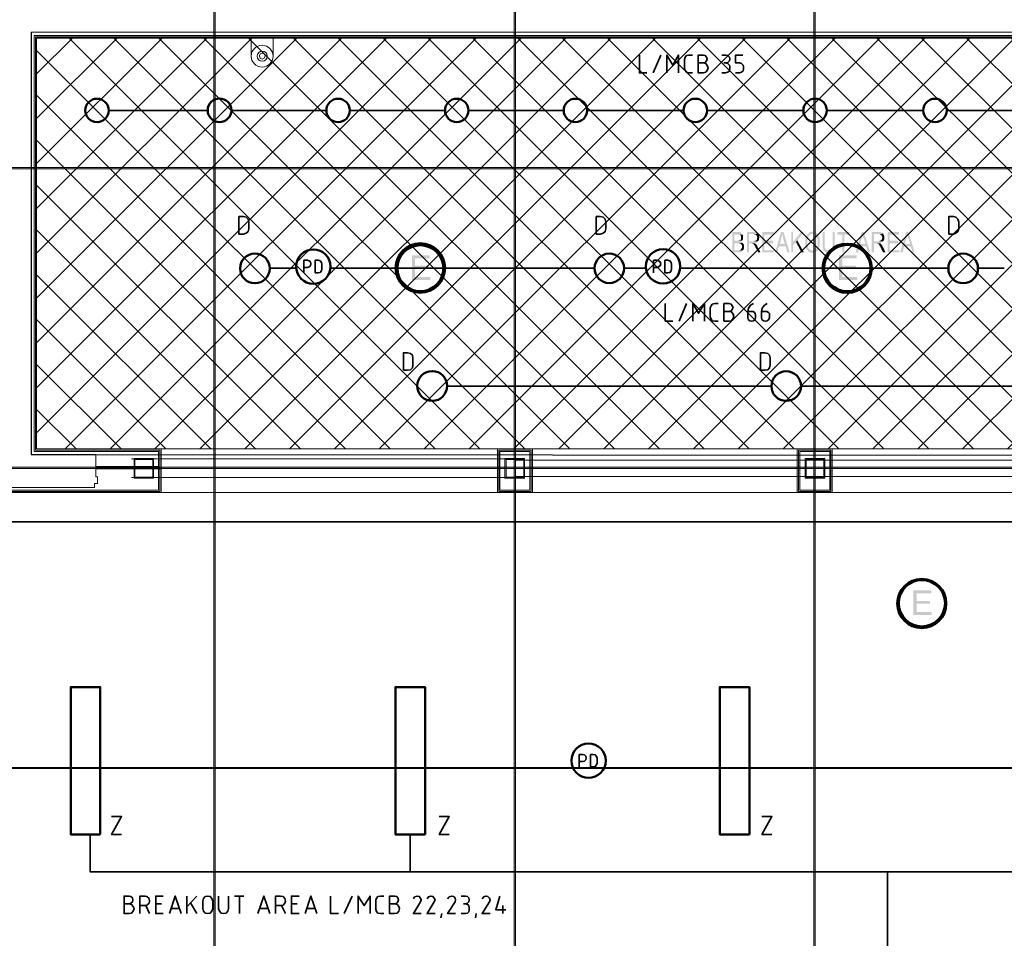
# Model space of a CAD drawing. Header units: millimetres. Extents: x 1.7 to 32.8, y 0.3 to 23.1.
# Tile 84 of 106: x 17.8 to 21.8, y 11 to 14.7. Entities that reach past the tile are written whole.
import ezdxf

# ---------------------------------------------------------------- set-up
doc = ezdxf.new("R2010")
doc.units = ezdxf.units.MM
doc.layers.add('PDF_Geometry', color=9, linetype='Continuous', true_color=0x808080)
doc.layers.add('PDF_Solid Fills', color=9, linetype='Continuous', true_color=0x808080)

msp = doc.modelspace()

# ---------------------------------------------------------------- hatches: boundary and pattern name
h = msp.add_hatch()
h.set_pattern_fill('ANSI37', color=256, scale=0.04)
edge = h.paths.add_edge_path()
edge.add_line((24.1319, 12.9729), (24.1319, 14.6445))
edge.add_line((24.1319, 14.6445), (17.9138, 14.6445))
edge.add_line((17.9138, 14.6445), (17.9138, 12.9996))
edge.add_line((17.9138, 12.9996), (18.4121, 12.9996))
edge.add_line((18.4121, 12.9996), (23.6386, 12.9996))
edge.add_line((23.6386, 12.9996), (24.1319, 12.9996))
at = {"layer": 'PDF_Solid Fills', "transparency": 33554559}
for color, points in [(256, [(29.8551, 14.1229), (29.8551, 14.1262), (2.9827, 14.1262), (2.9827, 14.1212), (29.8551, 14.1212)]), (256, [(20.7221, 13.8679), (20.6987, 13.8679), (20.6987, 13.7862), (20.7337, 13.7862), (20.7354, 13.7879), (20.7371, 13.7879), (20.7371, 13.7896), (20.7387, 13.7912), (20.7387, 13.7912), (20.7404, 13.7929), (20.7421, 13.7946), (20.7071, 13.7946), (20.7071, 13.8229), (20.7204, 13.8229), (20.7421, 13.8246), (20.7404, 13.8246), (20.7387, 13.8262), (20.7371, 13.8279), (20.7354, 13.8279), (20.7337, 13.8296), (20.7337, 13.8296), (20.7354, 13.8312), (20.7371, 13.8329), (20.7071, 13.8329), (20.7071, 13.8579), (20.7404, 13.8579), (20.7387, 13.8596), (20.7371, 13.8612), (20.7371, 13.8629), (20.7354, 13.8646), (20.7337, 13.8662), (20.7304, 13.8662), (20.7287, 13.8679), (20.7237, 13.8679)]), (256, [(20.7404, 13.8579), (20.7187, 13.8579), (20.7287, 13.8579), (20.7287, 13.8562), (20.7304, 13.8562), (20.7321, 13.8545), (20.7337, 13.8529), (20.7337, 13.8396), (20.7321, 13.8379), (20.7321, 13.8362), (20.7304, 13.8346), (20.7254, 13.8346), (20.7237, 13.8329), (20.7071, 13.8329), (20.7387, 13.8329), (20.7387, 13.8346), (20.7404, 13.8362), (20.7404, 13.8379), (20.7421, 13.8396), (20.7421, 13.8529), (20.7404, 13.8562)]), (256, [(20.7837, 13.8679), (20.7571, 13.8679), (20.7571, 13.7862), (20.7654, 13.7862), (20.7654, 13.8229), (20.7904, 13.8229), (20.7921, 13.8246), (20.7954, 13.8246), (20.7971, 13.8262), (20.7987, 13.8262), (20.8004, 13.8279), (20.8004, 13.8296), (20.8021, 13.8312), (20.7654, 13.8312), (20.7654, 13.8596), (20.7854, 13.8596), (20.8021, 13.8612), (20.8021, 13.8629), (20.8004, 13.8646), (20.7987, 13.8646), (20.7971, 13.8662), (20.7954, 13.8662), (20.7937, 13.8679), (20.7871, 13.8679)]), (256, [(20.8021, 13.8612), (20.7854, 13.8596), (20.7871, 13.8596), (20.7887, 13.8579), (20.7921, 13.8579), (20.7937, 13.8562), (20.7954, 13.8545), (20.7954, 13.8545), (20.7971, 13.8512), (20.7971, 13.8479), (20.7987, 13.8462), (20.7987, 13.8445), (20.7971, 13.8429), (20.7971, 13.8379), (20.7954, 13.8362), (20.7954, 13.8362), (20.7937, 13.8346), (20.7921, 13.8329), (20.7887, 13.8329), (20.7871, 13.8312), (20.7654, 13.8312), (20.8021, 13.8312), (20.8037, 13.8329), (20.8037, 13.8346), (20.8054, 13.8362), (20.8054, 13.8412), (20.8071, 13.8429), (20.8071, 13.8496), (20.8054, 13.8512), (20.8054, 13.8562), (20.8037, 13.8579), (20.8037, 13.8596)]), (256, [(20.8637, 13.8679), (20.8187, 13.8679), (20.8187, 13.7862), (20.8654, 13.7862), (20.8654, 13.7946), (20.8271, 13.7946), (20.8271, 13.8229), (20.8621, 13.8229), (20.8621, 13.8329), (20.8271, 13.8329), (20.8271, 13.8579), (20.8637, 13.8579)]), (256, [(20.9037, 13.8679), (20.8937, 13.8679), (20.8704, 13.7862), (20.8787, 13.7862), (20.8854, 13.8112), (20.912, 13.8112), (20.8887, 13.8196), (20.8954, 13.8429), (20.8954, 13.8479), (20.8971, 13.8512), (20.8971, 13.8545), (20.8987, 13.8579), (20.8987, 13.8596)]), (256, [(20.9037, 13.8679), (20.8987, 13.8596), (20.8987, 13.8562), (20.9004, 13.8545), (20.9004, 13.8496), (20.902, 13.8479), (20.902, 13.8429), (20.9087, 13.8196), (20.8887, 13.8196), (20.912, 13.8112), (20.9187, 13.7862), (20.9287, 13.7862)]), (256, [(20.942, 13.8679), (20.9354, 13.8679), (20.9354, 13.7862), (20.942, 13.7862), (20.942, 13.8279)]), (256, [(20.9854, 13.8679), (20.9737, 13.8679), (20.942, 13.8279), (20.942, 13.8146), (20.9537, 13.8279), (20.9587, 13.8346)]), (256, [(21.0004, 13.8612), (21.0004, 13.8596), (20.9987, 13.8579), (20.9987, 13.8579), (20.997, 13.8562), (20.9954, 13.8545), (20.9954, 13.8529), (20.9937, 13.8512), (20.9937, 13.8462), (20.9921, 13.8445), (20.9921, 13.8396), (20.9904, 13.8379), (20.9904, 13.8162), (20.9921, 13.8129), (20.9921, 13.8095), (20.9937, 13.8079), (20.9937, 13.8046), (20.9937, 13.8046), (20.9954, 13.8029), (20.9954, 13.8012), (20.997, 13.7979), (20.997, 13.7962), (20.9987, 13.7946), (21.0004, 13.7946), (21.0021, 13.7929), (21.0021, 13.7912), (21.0037, 13.7896), (21.0054, 13.7896), (21.007, 13.7879), (21.0087, 13.7862), (21.0104, 13.7862), (21.0121, 13.7846), (21.0271, 13.7846), (21.0287, 13.7862), (21.0304, 13.7862), (21.0321, 13.7879), (21.0337, 13.7879), (21.0354, 13.7896), (21.0354, 13.7896), (21.037, 13.7912), (21.0387, 13.7912), (21.0387, 13.7929), (21.017, 13.7929), (21.0154, 13.7946), (21.0137, 13.7946), (21.0121, 13.7962), (21.0104, 13.7962), (21.0087, 13.7979), (21.007, 13.7996), (21.0054, 13.7996), (21.0054, 13.8012), (21.0037, 13.8029), (21.0037, 13.8046), (21.0021, 13.8062), (21.0021, 13.8079), (21.0004, 13.8095), (21.0004, 13.8129), (20.9987, 13.8162), (20.9987, 13.8379), (21.0004, 13.8396), (21.0004, 13.8445), (21.0021, 13.8462), (21.0021, 13.8479), (21.0037, 13.8496), (21.0037, 13.8512), (21.0054, 13.8529), (21.0054, 13.8529), (21.007, 13.8545), (21.0087, 13.8562), (21.0104, 13.8579), (21.0121, 13.8579), (21.0137, 13.8596), (21.0204, 13.8596)]), (256, [(21.0204, 13.8696), (21.0137, 13.8696), (21.0121, 13.8679), (21.0087, 13.8679), (21.0087, 13.8662), (21.007, 13.8662), (21.0054, 13.8646), (21.0037, 13.8629), (21.0021, 13.8629), (21.0004, 13.8612), (21.0204, 13.8596), (21.0271, 13.8596), (21.0287, 13.8579), (21.0287, 13.8579), (21.0304, 13.8562), (21.0321, 13.8545), (21.0337, 13.8529), (21.0354, 13.8512), (21.0354, 13.8496), (21.037, 13.8479), (21.037, 13.8462), (21.0387, 13.8445), (21.0387, 13.8429), (21.0404, 13.8412), (21.0404, 13.8129), (21.0387, 13.8112), (21.0387, 13.8095), (21.037, 13.8062), (21.037, 13.8046), (21.0354, 13.8029), (21.0354, 13.8012), (21.0354, 13.8012), (21.0337, 13.7996), (21.0321, 13.7996), (21.0304, 13.7979), (21.0304, 13.7962), (21.0287, 13.7962), (21.0271, 13.7946), (21.0254, 13.7946), (21.0237, 13.7929), (21.0204, 13.7929), (21.0387, 13.7929), (21.0404, 13.7946), (21.0421, 13.7962), (21.0421, 13.7979), (21.0437, 13.7996), (21.0454, 13.8012), (21.0454, 13.8046), (21.0454, 13.8046), (21.047, 13.8062), (21.047, 13.8112), (21.0487, 13.8129), (21.0487, 13.8412), (21.047, 13.8429), (21.047, 13.8462), (21.0454, 13.8496), (21.0454, 13.8512), (21.0437, 13.8529), (21.0437, 13.8545), (21.0421, 13.8562), (21.0404, 13.8579), (21.0387, 13.8596), (21.0387, 13.8612), (21.037, 13.8629), (21.0354, 13.8646), (21.0354, 13.8646), (21.0337, 13.8662), (21.0321, 13.8662), (21.0304, 13.8679), (21.0271, 13.8679), (21.0254, 13.8696), (21.0221, 13.8696)]), (256, [(21.0687, 13.8679), (21.0604, 13.8679), (21.0604, 13.8196), (21.0604, 13.8079), (21.0621, 13.8046), (21.0621, 13.7996), (21.0621, 13.7996), (21.0637, 13.7979), (21.0637, 13.7962), (21.0654, 13.7929), (21.0837, 13.7946), (21.0787, 13.7946), (21.0771, 13.7962), (21.0754, 13.7962), (21.0737, 13.7979), (21.0721, 13.7996), (21.0721, 13.8012), (21.0704, 13.8029), (21.0704, 13.8046), (21.0687, 13.8062), (21.0687, 13.8196)]), (256, [(21.1087, 13.8679), (21.1004, 13.8679), (21.1004, 13.8079), (21.0987, 13.8062), (21.0987, 13.8012), (21.0971, 13.8012), (21.0971, 13.7996), (21.0971, 13.7996), (21.0954, 13.7979), (21.0937, 13.7962), (21.0937, 13.7962), (21.092, 13.7946), (21.0837, 13.7946), (21.0654, 13.7929), (21.067, 13.7929), (21.067, 13.7912), (21.0687, 13.7896), (21.0704, 13.7879), (21.0704, 13.7879), (21.0721, 13.7862), (21.0737, 13.7862), (21.0754, 13.7846), (21.0937, 13.7846), (21.0954, 13.7862), (21.0971, 13.7862), (21.0987, 13.7879), (21.0987, 13.7879), (21.1004, 13.7896), (21.102, 13.7912), (21.1037, 13.7929), (21.1037, 13.7946), (21.1054, 13.7962), (21.1054, 13.7979), (21.1071, 13.8012), (21.1071, 13.8029), (21.1087, 13.8062), (21.1087, 13.8196)]), (256, [(21.167, 13.8679), (21.1187, 13.8679), (21.1187, 13.8579), (21.1387, 13.8579), (21.1387, 13.7862), (21.1471, 13.7862), (21.1471, 13.8579), (21.167, 13.8579)]), (256, [(21.2254, 13.8679), (21.217, 13.8679), (21.1921, 13.7862), (21.2021, 13.7862), (21.2087, 13.8112), (21.2337, 13.8112), (21.2104, 13.8196), (21.217, 13.8429), (21.217, 13.8445), (21.2187, 13.8462), (21.2187, 13.8512), (21.2204, 13.8529), (21.2204, 13.8596)]), (256, [(21.2254, 13.8679), (21.2204, 13.8596), (21.2204, 13.8579), (21.2221, 13.8562), (21.2221, 13.8512), (21.2237, 13.8496), (21.2237, 13.8445), (21.2254, 13.8429), (21.2321, 13.8196), (21.2104, 13.8196), (21.2337, 13.8112), (21.242, 13.7862), (21.2504, 13.7862)]), (256, [(21.2854, 13.8679), (21.257, 13.8679), (21.257, 13.7862), (21.2654, 13.7862), (21.2654, 13.8229), (21.2904, 13.8229), (21.292, 13.8246), (21.2971, 13.8246), (21.2971, 13.8262), (21.2987, 13.8262), (21.3004, 13.8279), (21.302, 13.8296), (21.302, 13.8312), (21.3037, 13.8312), (21.2654, 13.8312), (21.2654, 13.8596), (21.2854, 13.8596), (21.3037, 13.8612), (21.302, 13.8629), (21.3004, 13.8646), (21.2987, 13.8646), (21.2971, 13.8662), (21.2954, 13.8662), (21.2937, 13.8679), (21.2871, 13.8679)]), (256, [(21.3037, 13.8612), (21.2854, 13.8596), (21.2887, 13.8596), (21.2904, 13.8579), (21.2937, 13.8579), (21.2937, 13.8562), (21.2954, 13.8545), (21.2971, 13.8545), (21.2971, 13.8512), (21.2987, 13.8496), (21.2987, 13.8429), (21.2971, 13.8396), (21.2971, 13.8362), (21.2954, 13.8362), (21.2937, 13.8346), (21.292, 13.8329), (21.2887, 13.8329), (21.2871, 13.8312), (21.2654, 13.8312), (21.3037, 13.8312), (21.3037, 13.8329), (21.3054, 13.8346), (21.3054, 13.8362), (21.3071, 13.8379), (21.3071, 13.8512), (21.3054, 13.8545), (21.3054, 13.8562), (21.3037, 13.8579), (21.3037, 13.8596)]), (256, [(21.3654, 13.8679), (21.3204, 13.8679), (21.3204, 13.7862), (21.367, 13.7862), (21.367, 13.7946), (21.3287, 13.7946), (21.3287, 13.8229), (21.362, 13.8229), (21.362, 13.8329), (21.3287, 13.8329), (21.3287, 13.8579), (21.3654, 13.8579)]), (256, [(21.4037, 13.8679), (21.3954, 13.8679), (21.3704, 13.7862), (21.3804, 13.7862), (21.387, 13.8112), (21.412, 13.8112), (21.3887, 13.8196), (21.3954, 13.8429), (21.3954, 13.8445), (21.397, 13.8462), (21.397, 13.8529), (21.3987, 13.8545), (21.3987, 13.8596)]), (256, [(21.4037, 13.8679), (21.3987, 13.8596), (21.3987, 13.8579), (21.4004, 13.8562), (21.4004, 13.8512), (21.4021, 13.8496), (21.4021, 13.8445), (21.4037, 13.8429), (21.4104, 13.8196), (21.3887, 13.8196), (21.412, 13.8112), (21.4204, 13.7862), (21.4287, 13.7862)]), (256, [(20.7421, 13.8246), (20.7204, 13.8229), (20.7304, 13.8229), (20.7321, 13.8212), (20.7321, 13.8212), (20.7337, 13.8196), (20.7354, 13.8179), (20.7354, 13.8162), (20.7371, 13.8146), (20.7371, 13.8095), (20.7371, 13.8046), (20.7354, 13.8029), (20.7354, 13.8012), (20.7337, 13.7996), (20.7321, 13.7979), (20.7321, 13.7962), (20.7271, 13.7962), (20.7271, 13.7946), (20.7071, 13.7946), (20.7421, 13.7946), (20.7421, 13.7962), (20.7437, 13.7979), (20.7437, 13.7996), (20.7454, 13.8029), (20.7454, 13.8162), (20.7437, 13.8179), (20.7437, 13.8196), (20.7421, 13.8212), (20.7421, 13.8229)]), (256, [(20.7887, 13.8229), (20.7754, 13.8229), (20.7787, 13.8212), (20.7821, 13.8212), (20.7837, 13.8196), (20.7837, 13.8179), (20.7854, 13.8162), (20.7871, 13.8146), (20.7887, 13.8129), (20.7887, 13.8112), (20.7904, 13.8095), (20.7904, 13.8079), (20.7921, 13.8046), (20.7937, 13.8029), (20.8021, 13.7862), (20.8121, 13.7862), (20.8004, 13.8079), (20.8004, 13.8079), (20.7987, 13.8095), (20.7987, 13.8129), (20.7971, 13.8146), (20.7971, 13.8162), (20.7954, 13.8179), (20.7937, 13.8196), (20.7937, 13.8196), (20.7921, 13.8212), (20.7904, 13.8212)]), (256, [(21.2904, 13.8229), (21.2754, 13.8229), (21.2771, 13.8229), (21.2787, 13.8212), (21.282, 13.8212), (21.2837, 13.8196), (21.2837, 13.8196), (21.2854, 13.8179), (21.2871, 13.8162), (21.2871, 13.8146), (21.2887, 13.8129), (21.2887, 13.8112), (21.2904, 13.8095), (21.292, 13.8079), (21.292, 13.8046), (21.2937, 13.8029), (21.302, 13.7862), (21.312, 13.7862), (21.302, 13.8079), (21.3004, 13.8079), (21.3004, 13.8095), (21.2987, 13.8129), (21.2987, 13.8146), (21.2971, 13.8162), (21.2954, 13.8179), (21.2954, 13.8196), (21.2937, 13.8196), (21.2937, 13.8212), (21.292, 13.8212)]), (7, [(19.4871, 13.7746), (19.4171, 13.7746), (19.4171, 13.6762), (19.4904, 13.6762), (19.4904, 13.6879), (19.4288, 13.6879), (19.4288, 13.7212), (19.4838, 13.7212), (19.4838, 13.7329), (19.4288, 13.7329), (19.4288, 13.7629), (19.4871, 13.7629)]), (7, [(21.197, 13.7746), (21.1254, 13.7746), (21.1254, 13.6762), (21.1987, 13.6762), (21.1987, 13.6879), (21.1387, 13.6879), (21.1387, 13.7212), (21.1937, 13.7212), (21.1937, 13.7329), (21.1387, 13.7329), (21.1387, 13.7629), (21.197, 13.7629)]), (256, [(29.8551, 12.9229), (29.8551, 12.9263), (2.9827, 12.9263), (2.9827, 12.9212), (29.8551, 12.9212)]), (7, [(21.4954, 12.4329), (21.4237, 12.4329), (21.4237, 12.3346), (21.497, 12.3346), (21.497, 12.3463), (21.437, 12.3463), (21.437, 12.3796), (21.4904, 12.3796), (21.4904, 12.3913), (21.437, 12.3913), (21.437, 12.4213), (21.4954, 12.4213)]), (256, [(29.8551, 11.7213), (29.8551, 11.7246), (2.9827, 11.7246), (2.9827, 11.7196), (29.8551, 11.7196)])]:
    msp.add_hatch(color=color, dxfattribs=at).paths.add_polyline_path(points)

# ---------------------------------------------------------------- linework, layer by layer
msp.add_lwpolyline([(17.8921, 14.6679), (17.8921, 12.9779), (24.1536, 12.9729), (24.137, 14.6495), (17.9138, 14.6445)])
at = {"layer": 'PDF_Geometry', "lineweight": 5}
for points in [[(18.6288, 0.2783), (18.6288, 22.9158), (18.6288, 22.8592), (18.6238, 22.8592), (18.6238, 22.9158), (18.6238, 0.2783)], [(19.8304, 0.2783), (19.8304, 22.9158), (19.8304, 22.8592), (19.8254, 22.8592), (19.8254, 22.9158), (19.8254, 0.2783)], [(21.0304, 0.2783), (21.0304, 22.9143), (21.0304, 22.8592), (21.0254, 22.8592), (21.0254, 22.9143), (21.0254, 0.2783)]]:
    msp.add_lwpolyline(points, dxfattribs=at)
at = {"layer": 'PDF_Geometry', "lineweight": 18}
for points in [[(24.1686, 14.7712), (17.8921, 14.7712), (17.8921, 17.2828), (17.7905, 17.2828), (17.7905, 12.9779), (17.4205, 12.9796), (17.4205, 13.2146), (17.3622, 13.2146), (17.3622, 12.8446), (18.1455, 12.8446), (18.1455, 12.8613), (18.1571, 12.8613), (18.1571, 12.8879), (18.1505, 12.8879), (18.1505, 12.9779), (17.8921, 12.9779), (17.8921, 14.6679), (22.2653, 14.6679), (23.2887, 14.6662), (24.1536, 14.6662)], [(24.137, 12.9729), (24.137, 14.6495), (17.9088, 14.6495), (17.9088, 12.9946), (18.4071, 12.9946), (18.4071, 12.8296), (17.3455, 12.8296), (17.3455, 12.9196)], [(24.1419, 12.9729), (24.1419, 14.6545), (17.9038, 14.6545), (17.9038, 12.9896), (18.4021, 12.9896), (18.4021, 12.8346), (17.3505, 12.8346), (17.3505, 12.9196)], [(24.1319, 12.9729), (24.1319, 14.6445), (17.9138, 14.6445), (17.9138, 12.9996), (18.4121, 12.9996), (23.6386, 12.9996), (24.1319, 12.9996)], [(18.7721, 14.5729), (18.7721, 14.6445), (18.8605, 14.6445), (18.8605, 14.5729)], [(18.4121, 12.8246), (18.4121, 12.9996)], [(18.4121, 12.9796), (18.4121, 12.9479)], [(18.4021, 12.9296), (18.1505, 12.9296)], [(18.2938, 12.9596), (19.8288, 12.9596)], [(19.8304, 12.9546), (22.2304, 12.9546)], [(23.6403, 12.8246), (18.4121, 12.8246), (17.3405, 12.8246), (17.3405, 12.9196)], [(18.4071, 12.9246), (18.1505, 12.9246)], [(18.4121, 12.9196), (18.1505, 12.9196)], [(19.8304, 12.8896), (22.2304, 12.8896)], [(18.2938, 12.8846), (19.8288, 12.8846)]]:
    msp.add_lwpolyline(points, dxfattribs=at)
for points in [[(18.8288, 14.5729), (18.8254, 14.5812), (18.8171, 14.5845), (18.8088, 14.5812), (18.8055, 14.5729), (18.8088, 14.5645), (18.8171, 14.5595), (18.8254, 14.5645)], [(19.8988, 12.8246), (19.8988, 12.9996), (19.7588, 12.9996), (19.7588, 12.8246)], [(19.8937, 12.8296), (19.8937, 12.9946), (19.7638, 12.9946), (19.7638, 12.8296)], [(19.8888, 12.8346), (19.8888, 12.9896), (19.7688, 12.9896), (19.7688, 12.8346)], [(21.0987, 12.8246), (21.0987, 12.9996), (20.9587, 12.9996), (20.9587, 12.8246)], [(21.0937, 12.8296), (21.0937, 12.9946), (20.9637, 12.9946), (20.9637, 12.8296)], [(21.0887, 12.8346), (21.0887, 12.9896), (20.9687, 12.9896), (20.9687, 12.8346)], [(18.3821, 12.8829), (18.3821, 12.9613), (18.3038, 12.9613), (18.3038, 12.8829)], [(18.3788, 12.8863), (18.3788, 12.9579), (18.3071, 12.9579), (18.3071, 12.8863)], [(19.8671, 12.8829), (19.8671, 12.9613), (19.7888, 12.9613), (19.7888, 12.8829)], [(19.8637, 12.8863), (19.8637, 12.9579), (19.7937, 12.9579), (19.7937, 12.8863)], [(21.0687, 12.8829), (21.0687, 12.9613), (20.9904, 12.9613), (20.9904, 12.8829)], [(21.0654, 12.8863), (21.0654, 12.9579), (20.9937, 12.9579), (20.9937, 12.8863)]]:
    msp.add_lwpolyline(points, close=True, dxfattribs=at)
at = {"layer": 'PDF_Geometry', "color": 7, "lineweight": 35}
for points in [[(20.3271, 14.5762), (20.3271, 14.5045), (20.3571, 14.5045)], [(20.3821, 14.5045), (20.4121, 14.5762)], [(20.4371, 14.5045), (20.4371, 14.5762), (20.4604, 14.5362), (20.4837, 14.5762), (20.4837, 14.5045)], [(20.5387, 14.5045), (20.5254, 14.5045), (20.5154, 14.5079), (20.5104, 14.5145), (20.5071, 14.5229), (20.5071, 14.5579), (20.5104, 14.5679), (20.5154, 14.5745), (20.5254, 14.5762), (20.5387, 14.5762)], [(20.5821, 14.5445), (20.5904, 14.5462), (20.5954, 14.5529), (20.5987, 14.5612), (20.5954, 14.5679), (20.5904, 14.5745), (20.5821, 14.5762), (20.5621, 14.5762), (20.5621, 14.5045), (20.5821, 14.5045), (20.5921, 14.5079), (20.5987, 14.5145), (20.6021, 14.5245), (20.5987, 14.5345), (20.5921, 14.5429), (20.5821, 14.5445), (20.5621, 14.5445)], [(20.6571, 14.5762), (20.6721, 14.5762), (20.6804, 14.5745), (20.6871, 14.5679), (20.6887, 14.5612), (20.6871, 14.5529), (20.6804, 14.5462), (20.6721, 14.5445), (20.6654, 14.5445)], [(20.6571, 14.5045), (20.6721, 14.5045), (20.6804, 14.5079), (20.6871, 14.5129), (20.6887, 14.5212), (20.6887, 14.5295), (20.6871, 14.5362), (20.6804, 14.5429), (20.6721, 14.5445)], [(20.7121, 14.5045), (20.7271, 14.5045), (20.7354, 14.5079), (20.7421, 14.5129), (20.7437, 14.5212), (20.7437, 14.5295), (20.7421, 14.5362), (20.7354, 14.5429), (20.7271, 14.5445), (20.7121, 14.5445), (20.7121, 14.5762), (20.7404, 14.5762)], [(18.2038, 14.3545), (18.5988, 14.3545)], [(18.6938, 14.3545), (19.0738, 14.3545)], [(19.1688, 14.3545), (19.5488, 14.3545)], [(19.6438, 14.3545), (20.0237, 14.3545)], [(20.1171, 14.3545), (20.5037, 14.3545)], [(20.5971, 14.3545), (20.9821, 14.3545)], [(21.0771, 14.3545), (21.462, 14.3545)], [(21.557, 14.3545), (21.942, 14.3545)], [(6.8341, 13.8112), (6.8341, 12.7079), (25.8219, 12.7079), (25.8219, 13.1713)], [(18.8471, 13.7229), (18.9538, 13.7229)], [(18.9838, 13.7046), (18.9838, 13.7546), (18.9988, 13.7546), (19.0054, 13.7529), (19.0105, 13.7479), (19.0121, 13.7412), (19.0105, 13.7329), (19.0054, 13.7279), (18.9988, 13.7262), (18.9838, 13.7262)], [(19.0904, 13.7229), (20.1471, 13.7229)], [(20.2654, 13.7229), (20.3521, 13.7229)], [(20.3837, 13.7046), (20.3837, 13.7546), (20.3971, 13.7546), (20.4037, 13.7529), (20.4104, 13.7479), (20.4121, 13.7412), (20.4104, 13.7329), (20.4037, 13.7279), (20.3971, 13.7262), (20.3837, 13.7262)], [(20.4904, 13.7229), (21.5637, 13.7229)], [(21.682, 13.7229), (21.787, 13.7229)], [(20.4304, 13.5812), (20.4304, 13.5112), (20.4604, 13.5112)], [(20.4854, 13.5112), (20.5154, 13.5812)], [(20.5404, 13.5112), (20.5404, 13.5812), (20.5637, 13.5429), (20.5871, 13.5812), (20.5871, 13.5112)], [(20.6421, 13.5112), (20.6287, 13.5112), (20.6187, 13.5129), (20.6137, 13.5196), (20.6104, 13.5279), (20.6104, 13.5646), (20.6137, 13.5729), (20.6187, 13.5796), (20.6287, 13.5812), (20.6421, 13.5812)], [(20.6854, 13.5496), (20.6937, 13.5529), (20.6987, 13.5579), (20.7021, 13.5662), (20.6987, 13.5729), (20.6937, 13.5796), (20.6854, 13.5812), (20.6654, 13.5812), (20.6654, 13.5112), (20.6854, 13.5112), (20.6954, 13.5129), (20.7021, 13.5212), (20.7054, 13.5312), (20.7021, 13.5396), (20.6954, 13.5479), (20.6854, 13.5496), (20.6654, 13.5496)], [(20.7837, 13.5812), (20.7721, 13.5746), (20.7637, 13.5629), (20.7604, 13.5496), (20.7604, 13.5262), (20.762, 13.5179), (20.7687, 13.5129), (20.7754, 13.5112), (20.7837, 13.5129), (20.7904, 13.5179), (20.7921, 13.5262), (20.7921, 13.5346), (20.7904, 13.5412), (20.7871, 13.5462), (20.7821, 13.5496), (20.7604, 13.5496)], [(20.8387, 13.5812), (20.8271, 13.5746), (20.8187, 13.5629), (20.8154, 13.5496), (20.8154, 13.5262), (20.8171, 13.5179), (20.8237, 13.5129), (20.8304, 13.5112), (20.8387, 13.5129), (20.8454, 13.5179), (20.8471, 13.5262), (20.8471, 13.5412), (20.8437, 13.5462), (20.8371, 13.5496), (20.8154, 13.5496)], [(20.8554, 13.2512), (19.5571, 13.2512)], [(22.2737, 13.2512), (20.9737, 13.2512)], [(20.0854, 11.7263), (20.0854, 11.7763), (20.1004, 11.7763), (20.1071, 11.7746), (20.1121, 11.7696), (20.1138, 11.763), (20.1121, 11.7546), (20.1071, 11.7496), (20.1004, 11.7479), (20.0854, 11.7479)], [(18.2138, 11.528), (18.2538, 11.528), (18.2138, 11.4563), (18.2538, 11.4563)], [(19.5254, 11.528), (19.5654, 11.528), (19.5254, 11.4563), (19.5654, 11.4563)], [(20.8171, 11.528), (20.857, 11.528), (20.8171, 11.4563), (20.857, 11.4563)], [(18.1288, 11.4563), (18.1288, 11.3063), (23.307, 11.3063), (23.307, 11.4563)], [(19.4088, 11.4563), (19.4088, 11.3063)], [(21.3204, 10.9363), (21.3204, 11.3063)], [(18.2838, 11.178), (18.2905, 11.1813), (18.2971, 11.1863), (18.2988, 11.1946), (18.2971, 11.203), (18.2905, 11.208), (18.2838, 11.2096), (18.2638, 11.2096), (18.2638, 11.1397), (18.2838, 11.1397), (18.2938, 11.1413), (18.3005, 11.1496), (18.3038, 11.1596), (18.3005, 11.168), (18.2938, 11.1763), (18.2838, 11.178), (18.2638, 11.178)], [(18.3271, 11.1397), (18.3271, 11.2096), (18.3471, 11.2096), (18.3555, 11.208), (18.3638, 11.1997), (18.3655, 11.1897), (18.3638, 11.1813), (18.3555, 11.173), (18.3471, 11.1713), (18.3271, 11.1713)], [(18.4205, 11.1397), (18.3905, 11.1397), (18.3905, 11.2096), (18.4205, 11.2096)], [(18.4455, 11.1397), (18.4688, 11.2096), (18.4921, 11.1397)], [(18.5155, 11.1397), (18.5155, 11.2096)], [(18.5555, 11.2096), (18.5155, 11.1663)], [(18.6421, 11.2096), (18.6421, 11.1596), (18.6454, 11.1496), (18.6521, 11.1413), (18.6621, 11.1397), (18.6721, 11.1413), (18.6788, 11.1496), (18.6821, 11.1596), (18.6821, 11.2096)], [(18.7055, 11.2096), (18.7438, 11.2096)], [(18.7255, 11.1397), (18.7255, 11.2096)], [(18.7988, 11.1397), (18.8238, 11.2096), (18.8471, 11.1397)], [(18.8705, 11.1397), (18.8705, 11.2096), (18.8905, 11.2096), (18.9004, 11.208), (18.9071, 11.1997), (18.9104, 11.1897), (18.9071, 11.1813), (18.9004, 11.173), (18.8905, 11.1713), (18.8705, 11.1713)], [(18.9655, 11.1397), (18.9338, 11.1397), (18.9338, 11.2096), (18.9655, 11.2096)], [(18.9888, 11.1397), (19.0121, 11.2096), (19.0354, 11.1397)], [(19.0904, 11.2096), (19.0904, 11.1397), (19.1221, 11.1397)], [(19.1454, 11.1397), (19.1771, 11.2096)], [(19.2004, 11.1397), (19.2004, 11.2096), (19.2254, 11.1713), (19.2488, 11.2096), (19.2488, 11.1397)], [(19.3038, 11.1397), (19.2904, 11.1397), (19.2804, 11.1413), (19.2738, 11.148), (19.2721, 11.1563), (19.2721, 11.193), (19.2738, 11.2013), (19.2804, 11.208), (19.2904, 11.2096), (19.3038, 11.2096)], [(19.3471, 11.178), (19.3554, 11.1813), (19.3604, 11.1863), (19.3621, 11.1946), (19.3604, 11.203), (19.3554, 11.208), (19.3471, 11.2096), (19.3271, 11.2096), (19.3271, 11.1397), (19.3471, 11.1397), (19.3571, 11.1413), (19.3638, 11.1496), (19.3671, 11.1596), (19.3638, 11.168), (19.3571, 11.1763), (19.3471, 11.178), (19.3271, 11.178)], [(19.4538, 11.1397), (19.4221, 11.1397), (19.4504, 11.1863), (19.4538, 11.1946), (19.4504, 11.2013), (19.4454, 11.208), (19.4371, 11.2096), (19.4271, 11.2063), (19.4221, 11.198)], [(19.5088, 11.1397), (19.4771, 11.1397), (19.5054, 11.1863), (19.5088, 11.1946), (19.5054, 11.2013), (19.5004, 11.208), (19.4921, 11.2096), (19.4821, 11.2063), (19.4771, 11.198)], [(19.5904, 11.1397), (19.5588, 11.1397), (19.5888, 11.1863), (19.5904, 11.1946), (19.5888, 11.2013), (19.5838, 11.208), (19.5754, 11.2096), (19.5654, 11.2063), (19.5588, 11.198)], [(19.6138, 11.2096), (19.6304, 11.2096), (19.6388, 11.208), (19.6438, 11.203), (19.6454, 11.1946), (19.6438, 11.1863), (19.6388, 11.1813), (19.6304, 11.178), (19.6221, 11.178)], [(19.7288, 11.1397), (19.6971, 11.1397), (19.7271, 11.1863), (19.7288, 11.1946), (19.7271, 11.2013), (19.7204, 11.208), (19.7121, 11.2096), (19.7037, 11.2063), (19.6971, 11.198)], [(19.7688, 11.2096), (19.7521, 11.1546), (19.7921, 11.1546)], [(18.3505, 11.1713), (18.3655, 11.1397)], [(18.4138, 11.178), (18.3905, 11.178)], [(18.4855, 11.1596), (18.4521, 11.1596)], [(18.5305, 11.183), (18.5555, 11.1397)], [(18.8405, 11.1596), (18.8071, 11.1596)], [(18.8938, 11.1713), (18.9104, 11.1397)], [(18.9571, 11.178), (18.9338, 11.178)], [(19.0288, 11.1596), (18.9954, 11.1596)], [(19.6138, 11.1397), (19.6304, 11.1397), (19.6388, 11.1413), (19.6438, 11.1463), (19.6454, 11.1546), (19.6454, 11.163), (19.6438, 11.1713), (19.6388, 11.1763), (19.6304, 11.178)], [(19.7804, 11.1713), (19.7804, 11.1397)], [(19.5321, 11.123), (19.5354, 11.1397)], [(19.6704, 11.123), (19.6738, 11.1397)]]:
    msp.add_lwpolyline(points, dxfattribs=at)
at = {"layer": 'PDF_Geometry', "lineweight": 5}
for points in [[(29.8551, 14.1229), (29.8551, 14.1262), (2.9827, 14.1262), (2.9827, 14.1212), (29.8551, 14.1212)], [(29.8551, 12.9229), (29.8551, 12.9263), (2.9827, 12.9263), (2.9827, 12.9212), (29.8551, 12.9212)], [(29.8551, 11.7213), (29.8551, 11.7246), (2.9827, 11.7246), (2.9827, 11.7196), (29.8551, 11.7196)]]:
    msp.add_lwpolyline(points, close=True, dxfattribs=at)
at = {"layer": 'PDF_Geometry', "color": 7, "lineweight": 35}
for points in [[(18.7238, 13.8596), (18.7421, 13.8596), (18.7521, 13.8629), (18.7605, 13.8696), (18.7638, 13.8812), (18.7638, 13.9079), (18.7605, 13.9196), (18.7521, 13.9279), (18.7421, 13.9295), (18.7238, 13.9295)], [(20.1538, 13.8596), (20.1704, 13.8596), (20.1821, 13.8629), (20.1904, 13.8696), (20.1921, 13.8812), (20.1921, 13.9079), (20.1904, 13.9196), (20.1821, 13.9279), (20.1704, 13.9295), (20.1538, 13.9295)], [(21.5654, 13.8596), (21.5837, 13.8596), (21.5937, 13.8629), (21.602, 13.8696), (21.6054, 13.8812), (21.6054, 13.9079), (21.602, 13.9196), (21.5937, 13.9279), (21.5837, 13.9295), (21.5654, 13.9295)], [(19.0288, 13.7046), (19.0405, 13.7046), (19.0488, 13.7062), (19.0538, 13.7129), (19.0555, 13.7196), (19.0555, 13.7396), (19.0538, 13.7462), (19.0488, 13.7529), (19.0405, 13.7546), (19.0288, 13.7546)], [(20.4288, 13.7046), (20.4404, 13.7046), (20.4487, 13.7062), (20.4537, 13.7129), (20.4554, 13.7196), (20.4554, 13.7396), (20.4537, 13.7462), (20.4487, 13.7529), (20.4404, 13.7546), (20.4288, 13.7546)], [(19.3821, 13.3146), (19.3988, 13.3146), (19.4104, 13.3162), (19.4188, 13.3246), (19.4204, 13.3362), (19.4204, 13.3629), (19.4188, 13.3746), (19.4104, 13.3812), (19.3988, 13.3846), (19.3821, 13.3846)], [(20.8121, 13.3146), (20.8287, 13.3146), (20.8404, 13.3162), (20.8471, 13.3246), (20.8504, 13.3362), (20.8504, 13.3629), (20.8471, 13.3746), (20.8404, 13.3812), (20.8287, 13.3846), (20.8121, 13.3846)], [(20.1304, 11.7263), (20.1421, 11.7263), (20.1504, 11.728), (20.1554, 11.7346), (20.1571, 11.7413), (20.1571, 11.7613), (20.1554, 11.7679), (20.1504, 11.7746), (20.1421, 11.7763), (20.1304, 11.7763)], [(18.6188, 11.1596), (18.6155, 11.1496), (18.6088, 11.1413), (18.5988, 11.1397), (18.5888, 11.1413), (18.5821, 11.1496), (18.5788, 11.1596), (18.5788, 11.1897), (18.5821, 11.1997), (18.5888, 11.208), (18.5988, 11.2096), (18.6088, 11.208), (18.6155, 11.1997), (18.6188, 11.1897)]]:
    msp.add_lwpolyline(points, close=True, dxfattribs=at)
at = {"layer": 'PDF_Geometry', "color": 3, "lineweight": 50}
for points in [[(18.1688, 11.4563), (18.1688, 12.0463), (18.0505, 12.0463), (18.0505, 11.4563)], [(19.4688, 11.4563), (19.4688, 12.0463), (19.3504, 12.0463), (19.3504, 11.4563)], [(20.7671, 11.4563), (20.7671, 12.0463), (20.6487, 12.0463), (20.6487, 11.4563)]]:
    msp.add_lwpolyline(points, close=True, dxfattribs=at)
at = {"layer": 'PDF_Geometry', "lineweight": 18}
for centre, radius in [((18.8165, 14.5718), 0.0439), ((18.817, 14.572), 0.0201)]:
    msp.add_circle(centre, radius, dxfattribs=at)
at = {"layer": 'PDF_Geometry', "color": 3, "lineweight": 50}
for centre, radius in [((18.1557, 14.3547), 0.0469), ((18.6462, 14.3552), 0.0474), ((19.1207, 14.3547), 0.0469), ((19.5956, 14.3547), 0.0469), ((20.0706, 14.3547), 0.0469), ((20.5506, 14.3547), 0.0469), ((21.0302, 14.3547), 0.0469), ((21.5102, 14.3547), 0.0469), ((19.0216, 13.7297), 0.0688), ((20.4217, 13.7302), 0.0687), ((18.7878, 13.7223), 0.0593), ((20.2063, 13.7227), 0.0591), ((21.6228, 13.7223), 0.0593), ((19.4974, 13.2515), 0.0597), ((20.9146, 13.2511), 0.0591), ((20.1232, 11.7515), 0.0688)]:
    msp.add_circle(centre, radius, dxfattribs=at)
at = {"layer": 'PDF_Geometry', "color": 4, "lineweight": 50}
for centre, radius in [((19.4498, 13.7239), 0.099), ((19.45, 13.723), 0.0921), ((21.1585, 13.7227), 0.0985), ((21.1592, 13.7234), 0.0928), ((21.4572, 12.3808), 0.0981), ((21.4576, 12.3818), 0.0928)]:
    msp.add_circle(centre, radius, dxfattribs=at)
at = {"layer": 'PDF_Solid Fills', "lineweight": 5, "transparency": 33554559}
for points in [[(18.6288, 0.2783), (18.6288, 22.9159), (18.6238, 0.2783), (18.6238, 22.9159)], [(19.8304, 0.2783), (19.8304, 22.9159), (19.8254, 0.2783), (19.8254, 22.9159)], [(21.0304, 0.2783), (21.0304, 22.9143), (21.0254, 0.2783), (21.0254, 22.9143)]]:
    msp.add_solid(points, dxfattribs=at)
at = {"layer": 'PDF_Solid Fills', "lineweight": 18, "transparency": 33554559}
msp.add_solid([(20.9587, 13.8346), (20.9537, 13.8279), (20.9854, 13.7862), (20.9754, 13.7862)], dxfattribs=at)

doc.saveas('drawing.dxf')
